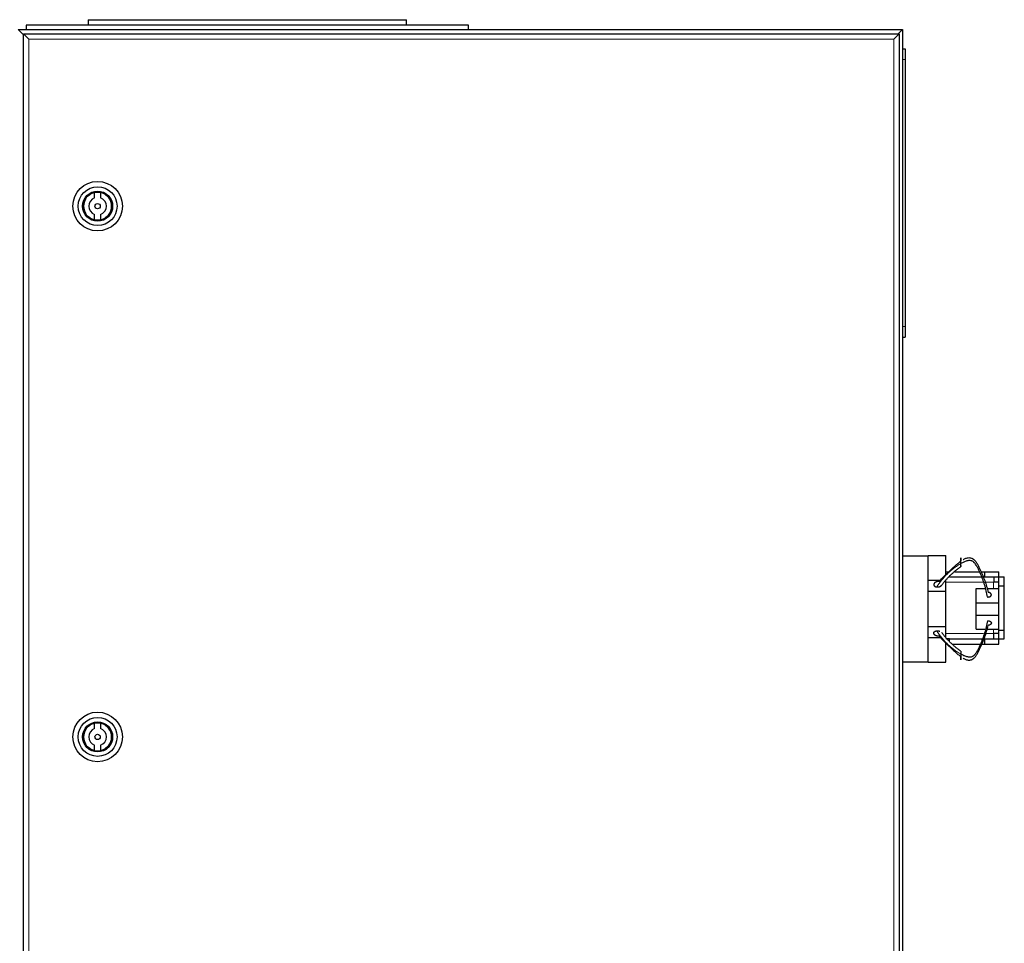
# Model space of a CAD drawing. Header units: inches. Extents: x 0 to 20790, y -12 to 14700.
# Tile 86 of 142: x 7020 to 7577, y 12167 to 12689. Entities that reach past the tile are written whole.
import ezdxf

# ---------------------------------------------------------------- set-up
doc = ezdxf.new("R2010")
doc.units = ezdxf.units.IN
doc.layers.add('1', color=7, linetype='Continuous', true_color=0xffffff)

msp = doc.modelspace()

# ---------------------------------------------------------------- linework, layer by layer
at = {"layer": '1', "color": 2, "linetype": 'Continuous', "lineweight": 25}
for p, q in [((7059.119, 12688.691), (7059.119, 12685.691)), ((7059.119, 12688.691), (7239.119, 12688.691)), ((7239.119, 12685.691), (7239.119, 12688.691)), ((7019.619, 12683.191), (7519.619, 12683.191)), ((7022.419, 12680.391), (7019.619, 12683.191)), ((7022.619, 11885.691), (7022.619, 12680.691)), ((7022.619, 12680.691), (7025.619, 12677.691)), ((7022.619, 12680.691), (7517.619, 12680.691)), ((7024.119, 12685.691), (7024.119, 12683.191)), ((7274.119, 12685.691), (7024.119, 12685.691)), ((7274.119, 12683.191), (7274.119, 12685.691)), ((7517.619, 12680.691), (7514.619, 12677.691)), ((7519.619, 12683.191), (7516.819, 12680.391)), ((7517.619, 12680.691), (7517.619, 11885.691)), ((7519.619, 12683.191), (7519.619, 11883.191)), ((7519.619, 12672.191), (7521.119, 12672.191)), ((7521.119, 12672.191), (7521.119, 12666.191)), ((7521.119, 12666.191), (7521.119, 12515.191)), ((7062.85, 12588.004), (7062.85, 12591.064)), ((7066.188, 12591.064), (7066.188, 12588.004)), ((7062.85, 12575.518), (7062.85, 12578.577)), ((7066.188, 12578.577), (7066.188, 12575.518)), ((7521.119, 12515.191), (7521.119, 12509.191)), ((7519.619, 12509.191), (7521.119, 12509.191)), ((7519.619, 12385.691), (7534.119, 12385.691)), ((7534.119, 12385.891), (7544.119, 12385.891)), ((7534.119, 12385.691), (7534.119, 12385.891)), ((7534.119, 12370.718), (7534.119, 12385.691)), ((7544.119, 12374.978), (7544.119, 12385.891)), ((7544.119, 12376.691), (7546.119, 12376.691)), ((7549.076, 12376.691), (7563.101, 12376.691)), ((7563.865, 12376.691), (7566.119, 12376.691)), ((7566.119, 12373.691), (7566.119, 12376.691)), ((7566.119, 12376.691), (7574.117, 12376.691)), ((7574.117, 12373.689), (7574.117, 12376.691)), ((7534.119, 12371.891), (7541.084, 12371.891)), ((7534.119, 12365.691), (7534.119, 12370.718)), ((7544.119, 12365.691), (7544.119, 12371.891)), ((7546.119, 12373.691), (7566.119, 12373.691)), ((7574.069, 12370.691), (7571.069, 12370.691)), ((7571.119, 12373.691), (7571.119, 12370.691)), ((7574.069, 12373.689), (7577.119, 12373.689)), ((7574.069, 12368.689), (7574.069, 12373.689)), ((7577.119, 12368.689), (7577.119, 12373.689)), ((7534.119, 12345.691), (7534.119, 12365.691)), ((7534.119, 12365.691), (7544.119, 12365.691)), ((7544.119, 12345.691), (7544.119, 12365.691)), ((7561.119, 12359.161), (7561.119, 12367.161)), ((7561.119, 12367.161), (7566.125, 12367.161)), ((7567.218, 12367.161), (7574.069, 12367.161)), ((7574.069, 12343.693), (7574.069, 12368.689)), ((7574.069, 12368.689), (7577.119, 12368.689)), ((7577.119, 12343.693), (7577.119, 12368.689)), ((7561.119, 12359.161), (7574.069, 12359.161)), ((7561.119, 12352.161), (7561.119, 12359.161)), ((7561.119, 12344.161), (7561.119, 12352.161)), ((7561.119, 12352.161), (7574.069, 12352.161)), ((7534.119, 12340.663), (7534.119, 12345.691)), ((7534.119, 12345.691), (7544.119, 12345.691)), ((7544.119, 12339.491), (7544.119, 12345.691)), ((7561.119, 12344.161), (7566.125, 12344.161)), ((7567.218, 12344.161), (7574.069, 12344.161)), ((7574.069, 12341.691), (7571.069, 12341.691)), ((7571.119, 12338.691), (7571.119, 12341.691)), ((7574.069, 12338.693), (7574.069, 12343.693)), ((7574.069, 12343.693), (7577.119, 12343.693)), ((7577.119, 12338.693), (7577.119, 12343.693)), ((7534.119, 12325.691), (7534.119, 12340.663)), ((7534.119, 12339.491), (7541.026, 12339.491)), ((7546.119, 12338.691), (7544.119, 12338.691)), ((7544.119, 12325.491), (7544.119, 12336.345)), ((7546.119, 12338.691), (7566.119, 12338.691)), ((7546.119, 12337.243), (7546.119, 12338.691)), ((7547.788, 12335.691), (7563.582, 12335.691)), ((7564.237, 12335.691), (7566.119, 12335.691)), ((7566.119, 12335.691), (7566.119, 12338.691)), ((7566.119, 12335.691), (7574.117, 12335.691)), ((7574.069, 12338.693), (7577.119, 12338.693)), ((7574.117, 12335.691), (7574.117, 12338.693)), ((7519.619, 12325.691), (7534.119, 12325.691)), ((7534.119, 12325.491), (7534.119, 12325.691)), ((7534.119, 12325.491), (7544.119, 12325.491)), ((7062.85, 12288.004), (7062.85, 12291.064)), ((7066.188, 12291.064), (7066.188, 12288.004)), ((7062.85, 12275.518), (7062.85, 12278.577)), ((7066.188, 12278.577), (7066.188, 12275.518))]:
    msp.add_line(p, q, dxfattribs=at)
at = {"layer": '1', "color": 110, "linetype": 'Continuous', "lineweight": 13}
for p, q in [((7022.419, 12680.391), (7022.419, 11885.991)), ((7022.62, 12680.391), (7022.419, 12680.391)), ((7025.619, 12677.691), (7025.619, 11888.691)), ((7514.619, 12677.691), (7025.619, 12677.691)), ((7514.619, 11888.691), (7514.619, 12677.691)), ((7519.619, 12666.191), (7521.119, 12666.191)), ((7519.619, 12515.191), (7521.119, 12515.191)), ((7544.117, 12370.691), (7565.065, 12370.691)), ((7565.974, 12370.691), (7571.069, 12370.691)), ((7571.069, 12367.161), (7571.069, 12370.691)), ((7565.38, 12341.691), (7544.117, 12341.691)), ((7571.069, 12341.691), (7566.349, 12341.691)), ((7571.069, 12341.691), (7571.069, 12344.162))]:
    msp.add_line(p, q, dxfattribs=at)
at = {"layer": '1', "color": 2, "linetype": 'Continuous', "lineweight": 25}
for centre, radius in [((7064.519, 12583.291), 14), ((7064.519, 12583.291), 11), ((7064.519, 12583.291), 8.5), ((7064.519, 12583.291), 8), ((7064.519, 12583.291), 1.5), ((7064.519, 12283.291), 14), ((7064.519, 12283.291), 11), ((7064.519, 12283.291), 8.5), ((7064.519, 12283.291), 8), ((7064.519, 12283.291), 1.5)]:
    msp.add_circle(centre, radius, dxfattribs=at)
for centre, radius, start, end in [((7064.519, 12583.291), 7.95, 102.11798, 257.88202), ((7064.519, 12583.291), 5, 109.49845, 250.50155), ((7064.519, 12583.291), 7.95, 282.11798, 77.88202), ((7064.519, 12583.291), 5, 289.49845, 70.50155), ((7064.519, 12283.291), 7.95, 102.11798, 257.88202), ((7064.519, 12283.291), 7.95, 282.11798, 77.88202), ((7064.519, 12283.291), 5, 109.49845, 250.50155), ((7064.519, 12283.291), 5, 289.49845, 70.50155)]:
    msp.add_arc(centre, radius, start, end, dxfattribs=at)
at = {"layer": '1', "color": 110, "linetype": 'Continuous', "lineweight": 13}
for points in [[(7552.619, 12381.254), (7551.89, 12380.878), (7550.536, 12380.041), (7548.619, 12378.658), (7546.755, 12377.169), (7544.963, 12375.565), (7543.266, 12373.839), (7541.184, 12371.404), (7539.791, 12369.428), (7538.939, 12368.047)], [(7552.619, 12330.069), (7551.89, 12330.445), (7550.536, 12331.282), (7548.619, 12332.665), (7546.755, 12334.153), (7544.963, 12335.757), (7543.266, 12337.484), (7541.184, 12339.919), (7539.791, 12341.895), (7538.939, 12343.276)]]:
    msp.add_open_spline(points, degree=3, knots=[0, 0, 0, 0, 0.125, 0.25, 0.375, 0.5, 0.625, 0.75, 1, 1, 1, 1], dxfattribs=at)
at = {"layer": '1', "color": 2, "linetype": 'Continuous', "lineweight": 25}
for points, degree, knots in [([(7540.296, 12371.089), (7541.182, 12372.104), (7542.583, 12373.612), (7544.584, 12375.568), (7546.112, 12377.01), (7547.677, 12378.459), (7549.278, 12379.92), (7550.917, 12381.384), (7552.047, 12382.328), (7552.619, 12382.772)], 3, [0, 0, 0, 0, 0.25, 0.375, 0.5, 0.625, 0.75, 0.875, 1, 1, 1, 1]), ([(7552.619, 12381.254), (7552.619, 12381.387), (7552.619, 12381.661), (7552.619, 12382.008), (7552.619, 12382.373), (7552.619, 12382.742), (7552.619, 12383.045), (7552.619, 12383.282), (7552.619, 12383.455), (7552.619, 12383.618), (7552.619, 12383.816), (7552.619, 12384.018), (7552.619, 12384.134), (7552.619, 12384.229), (7552.619, 12384.313), (7552.619, 12384.399), (7552.619, 12384.428), (7552.619, 12384.435), (7552.619, 12384.42), (7552.619, 12384.371), (7552.619, 12384.325), (7552.619, 12384.263), (7552.619, 12384.186), (7552.619, 12384.015), (7552.619, 12383.792), (7552.619, 12383.542), (7552.619, 12383.258), (7552.619, 12382.947), (7552.619, 12382.772)], 5, [0, 0, 0, 0, 0, 0, 0.1042545, 0.2083296, 0.25, 0.25, 0.25, 0.3128199, 0.375, 0.375, 0.375, 0.4171102, 0.5, 0.5, 0.5, 0.5210512, 0.625, 0.625, 0.625, 0.6251827, 0.7291347, 0.75, 0.75, 0.75, 0.8639149, 1, 1, 1, 1, 1, 1]), ([(7567.56, 12362.379), (7567.38, 12363.536), (7566.928, 12365.841), (7565.999, 12369.263), (7565.029, 12372.078), (7564.173, 12374.31), (7563.487, 12375.975), (7562.755, 12377.632), (7561.932, 12379.266), (7561.119, 12380.598), (7560.427, 12381.479), (7559.985, 12381.956), (7559.623, 12382.286), (7559.221, 12382.572), (7558.628, 12382.851), (7557.822, 12383.025), (7556.866, 12382.951), (7555.632, 12382.7), (7554.171, 12382.149), (7553.125, 12381.562), (7552.619, 12381.254)], 3, [0, 0, 0, 0, 0.125, 0.25, 0.375, 0.4375, 0.5, 0.5625, 0.625, 0.6875, 0.71875, 0.734375, 0.75, 0.765625, 0.78125, 0.8125, 0.84375, 0.875, 0.9375, 1, 1, 1, 1]), ([(7552.619, 12380.17), (7552.619, 12380.162), (7552.619, 12380.094), (7552.619, 12380.028), (7552.619, 12379.966), (7552.619, 12379.91), (7552.619, 12379.825), (7552.619, 12379.777), (7552.619, 12379.738), (7552.619, 12379.704), (7552.619, 12379.638), (7552.619, 12379.601), (7552.619, 12379.591), (7552.619, 12379.603), (7552.619, 12379.65), (7552.619, 12379.707), (7552.619, 12379.767), (7552.619, 12379.842), (7552.619, 12380.003), (7552.619, 12380.251), (7552.619, 12380.494), (7552.619, 12380.771), (7552.619, 12381.075), (7552.619, 12381.254)], 5, [0, 0, 0, 0, 0, 0, 0.010717, 0.095745, 0.0999775, 0.0999775, 0.0999775, 0.1770743, 0.19998, 0.19998, 0.19998, 0.3436825, 0.399985, 0.399985, 0.399985, 0.5100855, 0.59999, 0.59999, 0.59999, 0.7753252, 1, 1, 1, 1, 1, 1]), ([(7553.843, 12383.567), (7553.944, 12383.624), (7554.573, 12383.97), (7555.516, 12384.363), (7556.685, 12384.596), (7557.599, 12384.633), (7558.387, 12384.449), (7558.977, 12384.194), (7559.382, 12383.954), (7559.751, 12383.682), (7560.204, 12383.284), (7560.917, 12382.517), (7561.751, 12381.283), (7562.6, 12379.723), (7563.365, 12378.132), (7564.091, 12376.527), (7565.014, 12374.367), (7566.088, 12371.645), (7567.166, 12368.335), (7567.734, 12366.11), (7567.979, 12364.999)], 3, [0, 0, 0, 0, 0.0127032, 0.078523, 0.1114329, 0.1443428, 0.1772527, 0.1937076, 0.2101626, 0.2266175, 0.2430725, 0.2759824, 0.3418021, 0.4076219, 0.4734417, 0.5392615, 0.6050813, 0.7367209, 0.8683604, 1, 1, 1, 1]), ([(7540.296, 12371.089), (7540.109, 12371.111), (7539.76, 12371.126), (7539.41, 12371.098), (7539.07, 12371.03), (7538.723, 12370.918), (7538.429, 12370.802), (7538.282, 12370.732), (7538.143, 12370.654), (7538.012, 12370.568), (7537.809, 12370.415), (7537.695, 12370.316), (7537.593, 12370.211), (7537.506, 12370.098), (7537.388, 12369.901), (7537.322, 12369.756), (7537.283, 12369.627), (7537.263, 12369.496), (7537.263, 12369.3), (7537.286, 12369.126), (7537.323, 12368.999), (7537.381, 12368.877), (7537.485, 12368.725), (7537.644, 12368.548), (7537.88, 12368.359), (7538.177, 12368.212), (7538.51, 12368.111), (7538.795, 12368.062), (7538.939, 12368.047)], 5, [0, 0, 0, 0, 0, 0, 0.1360851, 0.25, 0.25, 0.25, 0.2708653, 0.3748173, 0.375, 0.375, 0.375, 0.4789488, 0.5, 0.5, 0.5, 0.5828898, 0.625, 0.625, 0.625, 0.6871801, 0.75, 0.75, 0.75, 0.7916704, 0.8957455, 1, 1, 1, 1, 1, 1]), ([(7538.939, 12368.047), (7539.132, 12368.026), (7539.479, 12368.015), (7539.828, 12368.045), (7540.168, 12368.115), (7540.559, 12368.244), (7540.844, 12368.364), (7540.989, 12368.436), (7541.126, 12368.517), (7541.289, 12368.63), (7541.461, 12368.765), (7541.559, 12368.855), (7541.647, 12368.95), (7541.725, 12369.05), (7541.772, 12369.12)], 5, [0, 0, 0, 0, 0, 0, 0.2888057, 0.5141884, 0.5141884, 0.5141884, 0.6297551, 0.7712826, 0.7712826, 0.7712826, 0.843656, 1, 1, 1, 1, 1, 1]), ([(7567.56, 12362.379), (7567.692, 12362.367), (7567.96, 12362.358), (7568.283, 12362.382), (7568.593, 12362.446), (7568.873, 12362.548), (7569.087, 12362.65), (7569.285, 12362.765), (7569.492, 12362.925), (7569.649, 12363.11), (7569.747, 12363.31), (7569.789, 12363.481), (7569.808, 12363.652), (7569.799, 12363.843), (7569.732, 12364.048), (7569.608, 12364.242), (7569.45, 12364.403), (7569.263, 12364.56), (7569.022, 12364.722), (7568.757, 12364.845), (7568.463, 12364.934), (7568.151, 12364.984), (7567.979, 12364.999)], 5, [0, 0, 0, 0, 0, 0, 0.1042545, 0.2083296, 0.25, 0.25, 0.25, 0.3128199, 0.4171102, 0.5, 0.5, 0.5, 0.5210512, 0.6251827, 0.7291347, 0.75, 0.75, 0.75, 0.8639149, 1, 1, 1, 1, 1, 1]), ([(7567.56, 12348.944), (7567.38, 12347.787), (7566.928, 12345.482), (7565.999, 12342.059), (7565.029, 12339.245), (7564.173, 12337.013), (7563.487, 12335.347), (7562.755, 12333.691), (7561.932, 12332.057), (7561.119, 12330.725), (7560.427, 12329.843), (7559.985, 12329.367), (7559.623, 12329.036), (7559.221, 12328.75), (7558.628, 12328.472), (7557.822, 12328.298), (7556.866, 12328.371), (7555.632, 12328.622), (7554.171, 12329.174), (7553.125, 12329.76), (7552.619, 12330.069)], 3, [0, 0, 0, 0, 0.125, 0.25, 0.375, 0.4375, 0.5, 0.5625, 0.625, 0.6875, 0.71875, 0.734375, 0.75, 0.765625, 0.78125, 0.8125, 0.84375, 0.875, 0.9375, 1, 1, 1, 1]), ([(7540.296, 12340.233), (7540.083, 12340.208), (7539.755, 12340.212), (7539.538, 12340.227), (7539.324, 12340.255), (7539.113, 12340.295), (7538.906, 12340.347), (7538.706, 12340.411), (7538.512, 12340.485), (7538.327, 12340.57), (7538.151, 12340.666), (7537.987, 12340.771), (7537.833, 12340.886), (7537.694, 12341.011), (7537.571, 12341.144), (7537.465, 12341.286), (7537.381, 12341.435), (7537.318, 12341.592), (7537.277, 12341.754), (7537.261, 12341.917), (7537.27, 12342.081), (7537.296, 12342.207), (7537.321, 12342.286), (7537.35, 12342.364), (7537.387, 12342.439), (7537.43, 12342.513), (7537.48, 12342.584), (7537.558, 12342.68), (7537.693, 12342.805), (7537.848, 12342.917), (7538.022, 12343.015), (7538.21, 12343.1), (7538.41, 12343.17), (7538.618, 12343.225), (7538.777, 12343.254), (7538.885, 12343.27), (7538.939, 12343.276)], 2, [0, 0, 0, 0.0625, 0.09375, 0.125, 0.15625, 0.1875, 0.21875, 0.25, 0.28125, 0.3125, 0.34375, 0.375, 0.40625, 0.4375, 0.46875, 0.5, 0.53125, 0.5625, 0.59375, 0.625, 0.65625, 0.6741071, 0.6875, 0.7053571, 0.71875, 0.7366071, 0.75, 0.78125, 0.8125, 0.84375, 0.875, 0.90625, 0.9375, 0.96875, 0.984375, 1, 1, 1]), ([(7538.939, 12343.276), (7539.151, 12343.298), (7539.478, 12343.292), (7539.695, 12343.276), (7539.909, 12343.247), (7540.119, 12343.206), (7540.326, 12343.153), (7540.526, 12343.089), (7540.623, 12343.051), (7540.623, 12343.051)], 2, [0, 0, 0, 0.2499844, 0.3749766, 0.4999688, 0.6249609, 0.7499531, 0.8749453, 0.9999375, 1, 1, 1]), ([(7553.843, 12327.756), (7553.944, 12327.699), (7554.573, 12327.353), (7555.516, 12326.96), (7556.685, 12326.727), (7557.599, 12326.69), (7558.387, 12326.874), (7558.977, 12327.129), (7559.382, 12327.368), (7559.751, 12327.64), (7560.204, 12328.038), (7560.917, 12328.805), (7561.751, 12330.04), (7562.6, 12331.599), (7563.365, 12333.19), (7564.091, 12334.796), (7565.014, 12336.956), (7566.088, 12339.678), (7567.166, 12342.988), (7567.734, 12345.213), (7567.979, 12346.324)], 3, [0, 0, 0, 0, 0.0127032, 0.078523, 0.1114329, 0.1443428, 0.1772527, 0.1937076, 0.2101626, 0.2266175, 0.2430725, 0.2759824, 0.3418021, 0.4076219, 0.4734417, 0.5392615, 0.6050813, 0.7367209, 0.8683604, 1, 1, 1, 1]), ([(7540.296, 12340.233), (7541.182, 12339.218), (7542.583, 12337.71), (7544.584, 12335.755), (7546.112, 12334.312), (7547.677, 12332.864), (7549.278, 12331.403), (7550.917, 12329.939), (7552.047, 12328.994), (7552.619, 12328.551)], 3, [0, 0, 0, 0, 0.25, 0.375, 0.5, 0.625, 0.75, 0.875, 1, 1, 1, 1]), ([(7552.619, 12331.72), (7552.619, 12331.72), (7552.619, 12331.717), (7552.619, 12331.681), (7552.619, 12331.608), (7552.619, 12331.505), (7552.619, 12331.319), (7552.619, 12331.071), (7552.619, 12330.828), (7552.619, 12330.552), (7552.619, 12330.248), (7552.619, 12330.069)], 5, [0, 0, 0, 0, 0, 0, 0.0484454, 0.2897029, 0.4200499, 0.4200499, 0.4200499, 0.6742577, 1, 1, 1, 1, 1, 1]), ([(7552.619, 12330.069), (7552.619, 12329.936), (7552.619, 12329.662), (7552.619, 12329.315), (7552.619, 12328.95), (7552.619, 12328.581), (7552.619, 12328.278), (7552.619, 12327.98), (7552.619, 12327.639), (7552.619, 12327.342), (7552.619, 12327.129), (7552.619, 12327.01), (7552.619, 12326.923), (7552.619, 12326.87), (7552.619, 12326.896), (7552.619, 12326.996), (7552.619, 12327.136), (7552.619, 12327.307), (7552.619, 12327.531), (7552.619, 12327.781), (7552.619, 12328.065), (7552.619, 12328.375), (7552.619, 12328.551)], 5, [0, 0, 0, 0, 0, 0, 0.1042545, 0.2083296, 0.25, 0.25, 0.25, 0.3128199, 0.4171102, 0.5, 0.5, 0.5, 0.5210512, 0.6251827, 0.7291347, 0.75, 0.75, 0.75, 0.8639149, 1, 1, 1, 1, 1, 1])]:
    msp.add_open_spline(points, degree=degree, knots=knots, dxfattribs=at)
for points, degree in [([(7541.725, 12369.054), (7546.294, 12375.218), (7552.619, 12379.603)], 2), ([(7566.119, 12373.691), (7574.069, 12373.691)], 1), ([(7567.56, 12348.944), (7567.958, 12348.98), (7568.754, 12348.842), (7569.373, 12348.522), (7569.758, 12348.05), (7569.83, 12347.536), (7569.587, 12347.029), (7569.084, 12346.622), (7568.373, 12346.357), (7567.979, 12346.323)], 2), ([(7552.619, 12331.72), (7546.294, 12336.105), (7541.725, 12342.268)], 2), ([(7566.119, 12338.691), (7574.069, 12338.691)], 1)]:
    msp.add_open_spline(points, degree=degree, dxfattribs=at)

doc.saveas('drawing.dxf')
